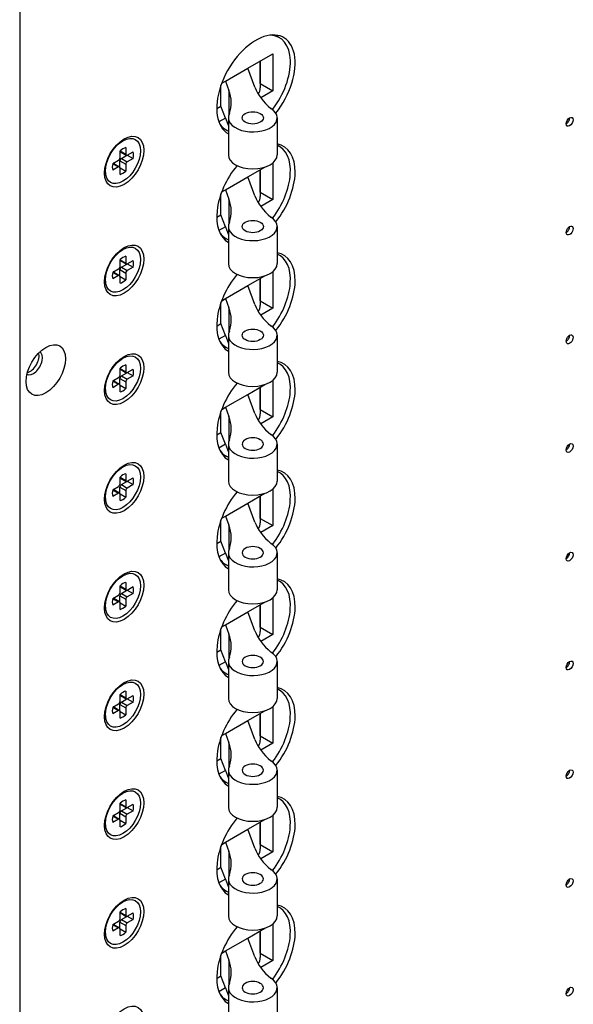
# Model space of a CAD drawing. Header units: inches. Extents: x 0 to 44.1, y 0 to 28.2.
# Tile 10 of 25: x 31.6 to 34.3, y 3.5 to 8.4. Entities that reach past the tile are written whole.
import ezdxf

# ---------------------------------------------------------------- set-up
doc = ezdxf.new("R2010")
doc.units = ezdxf.units.IN
doc.header["$LTSCALE"] = 0.5
doc.header["$MEASUREMENT"] = 0
doc.layers.add('AM_VIS', color=7, linetype='Continuous', lineweight=30)

msp = doc.modelspace()

# ---------------------------------------------------------------- linework, layer by layer
at = {"layer": 'AM_VIS', "color": 203}
msp.add_line((31.5926, 11.7365), (31.5926, 1.3772), dxfattribs=at)
at = {"layer": 'AM_VIS', "color": 133}
for p, q in [((32.8504, 8.2825), (32.8733, 8.2694)), ((32.7175, 8.119), (32.8407, 8.1901)), ((32.7787, 8.1543), (32.7787, 8.0223)), ((32.7789, 8.0437), (32.7789, 8.1544)), ((32.8407, 8.1901), (32.8407, 8.0079)), ((32.6071, 8.0552), (32.7175, 8.119)), ((32.7525, 8.0254), (32.7175, 8.119)), ((32.5887, 8.0446), (32.6071, 8.0552)), ((32.6071, 8.0552), (32.6242, 8.0094)), ((32.5851, 7.9318), (32.5851, 8.0347)), ((32.6242, 8.0094), (32.6242, 7.8883)), ((32.7787, 8.0435), (32.7789, 8.0437)), ((32.7789, 8.0437), (32.8407, 8.0079)), ((32.8407, 8.0079), (32.781, 7.9734)), ((32.5641, 7.9197), (32.5851, 7.9318)), ((32.6071, 7.873), (32.5851, 7.9318)), ((32.6071, 7.873), (32.5748, 7.8544)), ((32.6071, 7.873), (32.6217, 7.834)), ((32.6217, 7.8741), (32.6217, 7.6919)), ((32.8623, 7.8741), (32.8623, 7.6919)), ((32.5879, 7.8279), (32.6108, 7.8147)), ((32.8623, 7.7398), (32.8733, 7.7335)), ((32.7175, 7.5831), (32.8013, 7.6315)), ((32.7787, 7.6184), (32.7787, 7.4865)), ((32.7789, 7.5078), (32.7789, 7.6186)), ((32.8407, 7.6523), (32.8407, 7.4721)), ((32.6071, 7.5194), (32.7175, 7.5831)), ((32.7525, 7.4896), (32.7175, 7.5831)), ((32.5851, 7.396), (32.5851, 7.4989)), ((32.5887, 7.5088), (32.6071, 7.5194)), ((32.6071, 7.5194), (32.6242, 7.4736)), ((32.6242, 7.4736), (32.6242, 7.3525)), ((32.7787, 7.5077), (32.7789, 7.5078)), ((32.7789, 7.5078), (32.8407, 7.4721)), ((32.8407, 7.4721), (32.781, 7.4376)), ((32.5641, 7.3839), (32.5851, 7.396)), ((32.6071, 7.3372), (32.5851, 7.396)), ((32.6071, 7.3372), (32.5748, 7.3186)), ((32.6071, 7.3372), (32.6217, 7.2982)), ((32.6217, 7.3383), (32.6217, 7.1561)), ((32.8623, 7.3383), (32.8623, 7.1561)), ((32.5879, 7.292), (32.6108, 7.2789))]:
    msp.add_line(p, q, dxfattribs=at)
at = {"layer": 'AM_VIS', "color": 33}
for p, q in [((32.0873, 7.7558), (32.1123, 7.7666)), ((32.1159, 7.7279), (32.1159, 7.6945)), ((32.0874, 7.678), (32.0874, 7.7114)), ((32.0874, 7.711), (32.1159, 7.6945)), ((32.0891, 7.7066), (32.118, 7.6899)), ((32.0942, 7.6741), (32.1208, 7.6895)), ((32.0942, 7.6741), (32.123, 7.6575)), ((32.123, 7.6904), (32.1519, 7.7071)), ((32.1519, 7.6742), (32.123, 7.6575)), ((32.1234, 7.6906), (32.1519, 7.6742)), ((32.0129, 7.6269), (32.016, 7.5999)), ((32.0513, 7.649), (32.0803, 7.6657)), ((32.0803, 7.6328), (32.0513, 7.6161)), ((32.0517, 7.6492), (32.0803, 7.6328)), ((32.0564, 7.6499), (32.0853, 7.6333)), ((32.087, 7.631), (32.087, 7.6618)), ((32.087, 7.6618), (32.1159, 7.6451)), ((32.0874, 7.5953), (32.0874, 7.6287)), ((32.0874, 7.6282), (32.1159, 7.6117)), ((32.1159, 7.6451), (32.1159, 7.6117)), ((32.0873, 7.22), (32.1123, 7.2308)), ((32.1159, 7.1921), (32.1159, 7.1587)), ((32.0874, 7.1422), (32.0874, 7.1756)), ((32.0874, 7.1751), (32.1159, 7.1587)), ((32.0891, 7.1707), (32.118, 7.1541)), ((32.0942, 7.1383), (32.1208, 7.1537)), ((32.0942, 7.1383), (32.123, 7.1216)), ((32.123, 7.1546), (32.1519, 7.1713)), ((32.1519, 7.1383), (32.123, 7.1216)), ((32.1234, 7.1548), (32.1519, 7.1383)), ((32.0129, 7.0911), (32.016, 7.064)), ((32.0513, 7.1132), (32.0803, 7.1299)), ((32.0803, 7.097), (32.0513, 7.0803)), ((32.0517, 7.1134), (32.0803, 7.097)), ((32.0564, 7.1141), (32.0853, 7.0975)), ((32.087, 7.0952), (32.087, 7.126)), ((32.087, 7.126), (32.1159, 7.1093)), ((32.0874, 7.0595), (32.0874, 7.0928)), ((32.0874, 7.0924), (32.1159, 7.0759)), ((32.1159, 7.1093), (32.1159, 7.0759)), ((32.0873, 6.6841), (32.1123, 6.695)), ((32.1159, 6.6562), (32.1159, 6.6229)), ((32.0874, 6.6064), (32.0874, 6.6398)), ((32.0874, 6.6393), (32.1159, 6.6229)), ((32.0891, 6.6349), (32.118, 6.6182)), ((32.0942, 6.6025), (32.1208, 6.6179)), ((32.0942, 6.6025), (32.123, 6.5858)), ((32.123, 6.6187), (32.1519, 6.6354)), ((32.1519, 6.6025), (32.123, 6.5858)), ((32.1234, 6.619), (32.1519, 6.6025)), ((32.0129, 6.5553), (32.016, 6.5282)), ((32.0513, 6.5774), (32.0803, 6.594)), ((32.0803, 6.5611), (32.0513, 6.5444)), ((32.0517, 6.5776), (32.0803, 6.5611)), ((32.0564, 6.5783), (32.0853, 6.5616)), ((32.087, 6.5593), (32.087, 6.5901)), ((32.087, 6.5901), (32.1159, 6.5735)), ((32.0874, 6.5236), (32.0874, 6.557)), ((32.0874, 6.5566), (32.1159, 6.5401)), ((32.1159, 6.5735), (32.1159, 6.5401)), ((32.0873, 6.1483), (32.1123, 6.1591)), ((32.1159, 6.1204), (32.1159, 6.087)), ((32.0874, 6.0706), (32.0874, 6.1039)), ((32.0874, 6.1035), (32.1159, 6.087)), ((32.0891, 6.0991), (32.118, 6.0824)), ((32.0942, 6.0667), (32.1208, 6.082)), ((32.0942, 6.0667), (32.123, 6.05)), ((32.123, 6.0829), (32.1519, 6.0996)), ((32.1519, 6.0667), (32.123, 6.05)), ((32.1234, 6.0831), (32.1519, 6.0667)), ((32.0129, 6.0194), (32.016, 5.9924)), ((32.0513, 6.0415), (32.0803, 6.0582)), ((32.0803, 6.0253), (32.0513, 6.0086)), ((32.0517, 6.0418), (32.0803, 6.0253)), ((32.0564, 6.0425), (32.0853, 6.0258)), ((32.087, 6.0235), (32.087, 6.0543)), ((32.087, 6.0543), (32.1159, 6.0376)), ((32.0874, 5.9878), (32.0874, 6.0212)), ((32.0874, 6.0207), (32.1159, 6.0043)), ((32.1159, 6.0376), (32.1159, 6.0043)), ((32.0873, 5.6125), (32.1123, 5.6233)), ((32.1159, 5.5846), (32.1159, 5.5512)), ((32.0874, 5.5347), (32.0874, 5.5681)), ((32.0874, 5.5677), (32.1159, 5.5512)), ((32.0891, 5.5632), (32.118, 5.5466)), ((32.0942, 5.5308), (32.1208, 5.5462)), ((32.123, 5.5471), (32.1519, 5.5638)), ((32.1234, 5.5473), (32.1519, 5.5309)), ((32.0129, 5.4836), (32.016, 5.4566)), ((32.0513, 5.5057), (32.0803, 5.5224)), ((32.0803, 5.4895), (32.0513, 5.4728)), ((32.0517, 5.5059), (32.0803, 5.4895)), ((32.0564, 5.5066), (32.0853, 5.49)), ((32.087, 5.4877), (32.087, 5.5185)), ((32.087, 5.5185), (32.1159, 5.5018)), ((32.0874, 5.452), (32.0874, 5.4854)), ((32.0874, 5.4849), (32.1159, 5.4684)), ((32.0942, 5.5308), (32.123, 5.5142)), ((32.1159, 5.5018), (32.1159, 5.4684)), ((32.1519, 5.5309), (32.123, 5.5142)), ((32.0873, 5.0766), (32.1123, 5.0875)), ((32.1159, 5.0488), (32.1159, 5.0154)), ((32.0874, 4.9989), (32.0874, 5.0323)), ((32.0874, 5.0318), (32.1159, 5.0154)), ((32.0891, 5.0274), (32.118, 5.0108)), ((32.0942, 4.995), (32.1208, 5.0104)), ((32.123, 5.0113), (32.1519, 5.028)), ((32.1234, 5.0115), (32.1519, 4.995)), ((32.0513, 4.9699), (32.0803, 4.9866)), ((32.0803, 4.9536), (32.0513, 4.937)), ((32.0517, 4.9701), (32.0803, 4.9536)), ((32.0564, 4.9708), (32.0853, 4.9541)), ((32.087, 4.9519), (32.087, 4.9827)), ((32.087, 4.9827), (32.1159, 4.966)), ((32.0874, 4.9162), (32.0874, 4.9495)), ((32.0942, 4.995), (32.123, 4.9783)), ((32.1159, 4.966), (32.1159, 4.9326)), ((32.1519, 4.995), (32.123, 4.9783)), ((32.0129, 4.9478), (32.016, 4.9207)), ((32.0874, 4.9491), (32.1159, 4.9326)), ((32.0873, 4.5408), (32.1123, 4.5517)), ((32.1159, 4.5129), (32.1159, 4.4796)), ((32.0874, 4.4631), (32.0874, 4.4965)), ((32.0874, 4.496), (32.1159, 4.4796)), ((32.0891, 4.4916), (32.118, 4.4749)), ((32.0942, 4.4592), (32.1208, 4.4746)), ((32.123, 4.4754), (32.1519, 4.4921)), ((32.1234, 4.4757), (32.1519, 4.4592)), ((32.0513, 4.4341), (32.0803, 4.4507)), ((32.0803, 4.4178), (32.0513, 4.4011)), ((32.0517, 4.4343), (32.0803, 4.4178)), ((32.0564, 4.435), (32.0853, 4.4183)), ((32.087, 4.416), (32.087, 4.4468)), ((32.087, 4.4468), (32.1159, 4.4302)), ((32.0942, 4.4592), (32.123, 4.4425)), ((32.1159, 4.4302), (32.1159, 4.3968)), ((32.1519, 4.4592), (32.123, 4.4425)), ((32.0129, 4.412), (32.016, 4.3849)), ((32.0874, 4.3803), (32.0874, 4.4137)), ((32.0874, 4.4133), (32.1159, 4.3968)), ((32.0873, 4.005), (32.1123, 4.0158)), ((32.0874, 3.9273), (32.0874, 3.9606)), ((32.0874, 3.9602), (32.1159, 3.9437)), ((32.0891, 3.9558), (32.118, 3.9391)), ((32.0942, 3.9233), (32.1208, 3.9387)), ((32.1159, 3.9771), (32.1159, 3.9437)), ((32.123, 3.9396), (32.1519, 3.9563)), ((32.1234, 3.9398), (32.1519, 3.9234)), ((32.0513, 3.8982), (32.0803, 3.9149)), ((32.0803, 3.882), (32.0513, 3.8653)), ((32.0517, 3.8985), (32.0803, 3.882)), ((32.0564, 3.8992), (32.0853, 3.8825)), ((32.087, 3.8802), (32.087, 3.911)), ((32.087, 3.911), (32.1159, 3.8943)), ((32.0942, 3.9233), (32.123, 3.9067)), ((32.1159, 3.8943), (32.1159, 3.861)), ((32.1519, 3.9234), (32.123, 3.9067)), ((32.0129, 3.8761), (32.016, 3.8491)), ((32.0874, 3.8445), (32.0874, 3.8779)), ((32.0874, 3.8774), (32.1159, 3.861))]:
    msp.add_line(p, q, dxfattribs=at)
at = {"layer": 'AM_VIS', "color": 171}
for p, q in [((32.8623, 7.204), (32.8733, 7.1977)), ((32.7175, 7.0473), (32.8013, 7.0957)), ((32.8407, 7.1164), (32.8407, 6.9363)), ((32.6071, 6.9836), (32.7175, 7.0473)), ((32.7525, 6.9538), (32.7175, 7.0473)), ((32.7787, 7.0826), (32.7787, 6.9507)), ((32.7789, 6.972), (32.7789, 7.0827)), ((32.5851, 6.8601), (32.5851, 6.9631)), ((32.5887, 6.973), (32.6071, 6.9836)), ((32.6071, 6.9836), (32.6242, 6.9377)), ((32.7787, 6.9719), (32.7789, 6.972)), ((32.7789, 6.972), (32.8407, 6.9363)), ((32.6242, 6.9377), (32.6242, 6.8167)), ((32.8407, 6.9363), (32.781, 6.9018)), ((32.5641, 6.848), (32.5851, 6.8601)), ((32.6071, 6.8014), (32.5851, 6.8601)), ((32.6071, 6.8014), (32.5748, 6.7828)), ((32.6071, 6.8014), (32.6217, 6.7624)), ((32.6217, 6.8025), (32.6217, 6.6203)), ((32.8623, 6.8025), (32.8623, 6.6203)), ((32.5879, 6.7562), (32.6108, 6.743)), ((32.8623, 6.6682), (32.8733, 6.6619)), ((32.7175, 6.5115), (32.8013, 6.5598)), ((32.8407, 6.5806), (32.8407, 6.4005)), ((32.6071, 6.4477), (32.7175, 6.5115)), ((32.7525, 6.4179), (32.7175, 6.5115)), ((32.7787, 6.5468), (32.7787, 6.4148)), ((32.7789, 6.4362), (32.7789, 6.5469)), ((32.5851, 6.3243), (32.5851, 6.4272)), ((32.5887, 6.4371), (32.6071, 6.4477)), ((32.6071, 6.4477), (32.6242, 6.4019)), ((32.7787, 6.4361), (32.7789, 6.4362)), ((32.7789, 6.4362), (32.8407, 6.4005)), ((32.6242, 6.4019), (32.6242, 6.2809)), ((32.8407, 6.4005), (32.781, 6.366)), ((32.5641, 6.3122), (32.5851, 6.3243)), ((32.6071, 6.2656), (32.5851, 6.3243)), ((32.6071, 6.2656), (32.5748, 6.2469)), ((32.6071, 6.2656), (32.6217, 6.2265)), ((32.6217, 6.2667), (32.6217, 6.0845)), ((32.8623, 6.2667), (32.8623, 6.0845)), ((32.5879, 6.2204), (32.6108, 6.2072))]:
    msp.add_line(p, q, dxfattribs=at)
at = {"layer": 'AM_VIS', "color": 181}
for p, q in [((32.8623, 6.1324), (32.8733, 6.126)), ((32.7175, 5.9757), (32.8013, 6.024)), ((32.8407, 6.0448), (32.8407, 5.8646)), ((32.6071, 5.9119), (32.7175, 5.9757)), ((32.7525, 5.8821), (32.7175, 5.9757)), ((32.7787, 6.011), (32.7787, 5.879)), ((32.7789, 5.9004), (32.7789, 6.0111)), ((32.5851, 5.7885), (32.5851, 5.8914)), ((32.5887, 5.9013), (32.6071, 5.9119)), ((32.6071, 5.9119), (32.6242, 5.8661)), ((32.7787, 5.9002), (32.7789, 5.9004)), ((32.7789, 5.9004), (32.8407, 5.8646)), ((32.6242, 5.8661), (32.6242, 5.745)), ((32.8407, 5.8646), (32.781, 5.8301)), ((32.5641, 5.7764), (32.5851, 5.7885)), ((32.6071, 5.7297), (32.5851, 5.7885)), ((32.6071, 5.7297), (32.5748, 5.7111)), ((32.6071, 5.7297), (32.6217, 5.6907)), ((32.6217, 5.7308), (32.6217, 5.5486)), ((32.8623, 5.7308), (32.8623, 5.5486)), ((32.5879, 5.6846), (32.6108, 5.6714)), ((32.8623, 5.5965), (32.8733, 5.5902)), ((32.7175, 5.4398), (32.8013, 5.4882)), ((32.8407, 5.509), (32.8407, 5.3288)), ((32.6071, 5.3761), (32.7175, 5.4398)), ((32.7525, 5.3463), (32.7175, 5.4398)), ((32.7787, 5.4751), (32.7787, 5.3432)), ((32.7789, 5.3645), (32.7789, 5.4753)), ((32.5851, 5.2527), (32.5851, 5.3556)), ((32.5887, 5.3655), (32.6071, 5.3761)), ((32.6071, 5.3761), (32.6242, 5.3303)), ((32.7787, 5.3644), (32.7789, 5.3645)), ((32.7789, 5.3645), (32.8407, 5.3288)), ((32.6242, 5.3303), (32.6242, 5.2092)), ((32.8407, 5.3288), (32.781, 5.2943)), ((32.5641, 5.2405), (32.5851, 5.2527)), ((32.6071, 5.1939), (32.5851, 5.2527)), ((32.6071, 5.1939), (32.5748, 5.1753)), ((32.6071, 5.1939), (32.6217, 5.1549)), ((32.6217, 5.195), (32.6217, 5.0128)), ((32.8623, 5.195), (32.8623, 5.0128)), ((32.5879, 5.1487), (32.6108, 5.1356)), ((32.8623, 5.0607), (32.8733, 5.0544)), ((32.7175, 4.904), (32.8013, 4.9524)), ((32.8407, 4.9731), (32.8407, 4.793)), ((32.6071, 4.8403), (32.7175, 4.904)), ((32.7525, 4.8104), (32.7175, 4.904)), ((32.7787, 4.9393), (32.7787, 4.8074)), ((32.7789, 4.8287), (32.7789, 4.9394)), ((32.5851, 4.7168), (32.5851, 4.8197)), ((32.5887, 4.8297), (32.6071, 4.8403)), ((32.6071, 4.8403), (32.6242, 4.7944)), ((32.7787, 4.8286), (32.7789, 4.8287)), ((32.7789, 4.8287), (32.8407, 4.793)), ((32.6242, 4.7944), (32.6242, 4.6734)), ((32.8407, 4.793), (32.781, 4.7585)), ((32.5641, 4.7047), (32.5851, 4.7168)), ((32.6071, 4.6581), (32.5851, 4.7168)), ((32.6217, 4.6592), (32.6217, 4.477)), ((32.8623, 4.6592), (32.8623, 4.477)), ((32.6071, 4.6581), (32.5748, 4.6395)), ((32.5879, 4.6129), (32.6108, 4.5997)), ((32.6071, 4.6581), (32.6217, 4.6191))]:
    msp.add_line(p, q, dxfattribs=at)
at = {"layer": 'AM_VIS', "color": 201}
for p, q in [((32.8623, 4.5249), (32.8733, 4.5186)), ((32.7175, 4.3682), (32.8013, 4.4165)), ((32.8407, 4.4373), (32.8407, 4.2572)), ((32.6071, 4.3044), (32.7175, 4.3682)), ((32.7525, 4.2746), (32.7175, 4.3682)), ((32.7787, 4.4035), (32.7787, 4.2715)), ((32.7789, 4.2929), (32.7789, 4.4036)), ((32.5851, 4.181), (32.5851, 4.2839)), ((32.5887, 4.2938), (32.6071, 4.3044)), ((32.6071, 4.3044), (32.6242, 4.2586)), ((32.7787, 4.2928), (32.7789, 4.2929)), ((32.7789, 4.2929), (32.8407, 4.2572)), ((32.6242, 4.2586), (32.6242, 4.1376)), ((32.8407, 4.2572), (32.781, 4.2227)), ((32.5641, 4.1689), (32.5851, 4.181)), ((32.6071, 4.1223), (32.5851, 4.181)), ((32.6071, 4.1223), (32.5748, 4.1036)), ((32.5879, 4.0771), (32.6108, 4.0639)), ((32.6071, 4.1223), (32.6217, 4.0832)), ((32.6217, 4.1233), (32.6217, 3.9412)), ((32.8623, 4.1233), (32.8623, 3.9412)), ((32.8623, 3.9891), (32.8733, 3.9827)), ((32.8407, 3.9015), (32.8407, 3.7213)), ((32.7175, 3.8324), (32.8013, 3.8807)), ((32.7787, 3.8677), (32.7787, 3.7357)), ((32.7789, 3.757), (32.7789, 3.8678)), ((32.6071, 3.7686), (32.7175, 3.8324)), ((32.7525, 3.7388), (32.7175, 3.8324)), ((32.5851, 3.6452), (32.5851, 3.7481)), ((32.5887, 3.758), (32.6071, 3.7686)), ((32.6071, 3.7686), (32.6242, 3.7228)), ((32.7787, 3.7569), (32.7789, 3.757)), ((32.7789, 3.757), (32.8407, 3.7213)), ((32.6242, 3.7228), (32.6242, 3.6017)), ((32.8407, 3.7213), (32.781, 3.6868)), ((32.5641, 3.6331), (32.5851, 3.6452)), ((32.6071, 3.5864), (32.5851, 3.6452)), ((32.6071, 3.5864), (32.5748, 3.5678)), ((32.6071, 3.5864), (32.6217, 3.5474)), ((32.6217, 3.5875), (32.6217, 3.4053)), ((32.8623, 3.5875), (32.8623, 3.4053)), ((32.5879, 3.5413), (32.6108, 3.5281))]:
    msp.add_line(p, q, dxfattribs=at)
at = {"layer": 'AM_VIS', "color": 203}
for centre, major_axis, start_param, end_param in [((32.7575, 8.0331), (0.1367, 0.2368), 4.458545, 9.431618), ((34.3043, 7.8545), (0.012, 0.0208), 2.356194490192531, 8.639379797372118), ((34.2873, 7.8643), (0.012, 0.0208), 3.924776, 5.500002), ((32.1078, 7.658), (0.0687, 0.119), 2.356194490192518, 8.639379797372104), ((32.7575, 7.4973), (0.1367, 0.2368), 4.458545, 6.495466), ((32.7575, 7.4973), (0.1367, 0.2368), 1.288842, 3.148432), ((34.3043, 7.3187), (0.012, 0.0208), 2.356194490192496, 8.639379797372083), ((34.2873, 7.3285), (0.012, 0.0208), 3.924776, 5.500002), ((32.1078, 7.1222), (0.0687, 0.119), 2.356194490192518, 8.639379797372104), ((32.7575, 6.9614), (0.1367, 0.2368), 4.458545, 6.495466), ((32.7575, 6.9614), (0.1367, 0.2368), 1.288842, 3.148432), ((34.3043, 6.7828), (0.012, 0.0208), 2.356194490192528, 8.639379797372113), ((34.2873, 6.7926), (0.012, 0.0208), 3.924776, 5.500002), ((31.7211, 6.631), (0.0687, 0.119), 2.35619449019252, 8.639379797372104), ((31.6606, 6.6659), (0.0315, 0.0546), 3.124385, 6.300393), ((31.6438, 6.6757), (0.0315, 0.0546), 3.622923, 5.801855), ((32.1078, 6.5864), (0.0687, 0.119), 2.356194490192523, 8.63937979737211), ((32.7575, 6.4256), (0.1367, 0.2368), 4.458545, 6.495466), ((32.7575, 6.4256), (0.1367, 0.2368), 1.288842, 3.148432), ((34.3043, 6.247), (0.012, 0.0208), 2.356194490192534, 8.63937979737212), ((34.2873, 6.2568), (0.012, 0.0208), 3.924776, 5.500002), ((32.1078, 6.0505), (0.0687, 0.119), 2.356194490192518, 8.639379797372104), ((32.7575, 5.8898), (0.1367, 0.2368), 4.458545, 6.495466), ((32.7575, 5.8898), (0.1367, 0.2368), 1.288842, 3.148432), ((34.3043, 5.7112), (0.012, 0.0208), 2.356194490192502, 8.639379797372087), ((34.2873, 5.721), (0.012, 0.0208), 3.924776, 5.500002), ((32.1078, 5.5147), (0.0687, 0.119), 2.356194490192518, 8.639379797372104), ((32.7575, 5.354), (0.1367, 0.2368), 4.458545, 6.495466), ((32.7575, 5.354), (0.1367, 0.2368), 1.288842, 3.148432), ((34.3043, 5.1754), (0.012, 0.0208), 2.356194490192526, 8.639379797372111), ((34.2873, 5.1852), (0.012, 0.0208), 3.924776, 5.500002), ((32.1078, 4.9789), (0.0687, 0.119), 2.356194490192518, 8.639379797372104), ((32.7575, 4.8181), (0.1367, 0.2368), 4.458545, 6.495466), ((32.7575, 4.8181), (0.1367, 0.2368), 1.288842, 3.148432), ((34.3043, 4.6395), (0.012, 0.0208), 2.356194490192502, 8.639379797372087), ((34.2873, 4.6493), (0.012, 0.0208), 3.924776, 5.500002), ((32.1078, 4.4431), (0.0687, 0.119), 2.356194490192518, 8.639379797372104), ((32.7575, 4.2823), (0.1367, 0.2368), 4.458545, 6.495466), ((32.7575, 4.2823), (0.1367, 0.2368), 1.288842, 3.148432), ((34.3043, 4.1037), (0.012, 0.0208), 2.356194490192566, 8.63937979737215), ((34.2873, 4.1135), (0.012, 0.0208), 3.924776, 5.500002), ((32.1078, 3.9072), (0.0687, 0.119), 2.356194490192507, 8.639379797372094), ((32.7575, 3.7465), (0.1367, 0.2368), 4.458545, 6.495466), ((32.7575, 3.7465), (0.1367, 0.2368), 1.288842, 3.148432), ((34.3043, 3.5679), (0.012, 0.0208), 2.356194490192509, 8.639379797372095), ((34.2873, 3.5777), (0.012, 0.0208), 3.924776, 5.500002), ((32.1078, 3.3714), (0.0687, 0.119), 2.356194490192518, 8.639379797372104)]:
    msp.add_ellipse(centre, major_axis=major_axis, ratio=0.57735, start_param=start_param, end_param=end_param, dxfattribs=at)
at = {"layer": 'AM_VIS', "color": 133}
for centre, major_axis, start_param, end_param in [((32.742, 8.042), (0.1313, 0.2273), 4.47667, 6.589968), ((32.1312, 7.9479), (0.5044, 0), 6.100228, 6.496006), ((33.2456, 8.0869), (0.5044, 0), 3.354413, 3.750191), ((32.6184, 8.0223), (0.1603, 0), 5.938765, 6.283185), ((32.742, 7.8741), (0.1203, 0), 2.837919, 7.0125), ((32.742, 7.8741), (0.0525, 0), 0.785398, 7.068583), ((32.742, 8.042), (0.1313, 0.2273), 2.83481, 3.221797), ((32.742, 7.5062), (0.1313, 0.2273), 4.47667, 6.36339), ((32.742, 7.6919), (0.1203, 0), 3.141593, 6.283185), ((32.1312, 7.4121), (0.5044, 0), 6.100228, 6.496006), ((33.2456, 7.5511), (0.5044, 0), 3.354413, 3.750191), ((32.6184, 7.4865), (0.1603, 0), 5.938765, 6.283185), ((32.742, 7.3383), (0.1203, 0), 2.837919, 7.0125), ((32.742, 7.3383), (0.0525, 0), 0.785398, 7.068583), ((32.742, 7.5062), (0.1313, 0.2273), 2.83481, 3.221797), ((32.742, 7.1561), (0.1203, 0), 3.141593, 6.283185)]:
    msp.add_ellipse(centre, major_axis=major_axis, ratio=0.57735, start_param=start_param, end_param=end_param, dxfattribs=at)
at = {"layer": 'AM_VIS', "color": 33}
for centre, major_axis, start_param, end_param in [((32.1016, 7.6616), (0.061, 0.1057), 2.35619449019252, 8.639379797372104), ((32.1016, 7.6616), (0.037, 0.064), 0.509172, 1.061625), ((32.0803, 7.6739), (0.00504, 0.00873), 3.926991, 5.497787), ((32.0942, 7.6659), (0.00504, 0.00873), 0.785398, 2.356194), ((32.0942, 7.7153), (0.00504, 0.00873), 2.668632, 3.141593), ((32.123, 7.6986), (0.00504, 0.00873), 2.356194, 3.926991), ((32.1016, 7.6616), (0.037, 0.064), 5.221561, 5.774014), ((32.1016, 7.6616), (0.037, 0.064), 2.079968, 2.632421), ((32.0514, 7.6412), (0.00504, 0.00873), 0, 0.472961), ((32.0803, 7.6245), (0.00504, 0.00873), 5.497787, 7.068583), ((32.123, 7.6492), (0.00504, 0.00873), 0.785398, 2.356194), ((32.1016, 7.6616), (0.037, 0.064), 3.650764, 4.203217), ((32.1016, 7.1258), (0.061, 0.1057), 2.356194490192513, 8.639379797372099), ((32.1016, 7.1258), (0.037, 0.064), 0.509172, 1.061625), ((32.0803, 7.1381), (0.00504, 0.00873), 3.926991, 5.497787), ((32.0942, 7.1301), (0.00504, 0.00873), 0.785398, 2.356194), ((32.0942, 7.1795), (0.00504, 0.00873), 2.668632, 3.141593), ((32.123, 7.1628), (0.00504, 0.00873), 2.356194, 3.926991), ((32.1016, 7.1258), (0.037, 0.064), 5.221561, 5.774014), ((32.1016, 7.1258), (0.037, 0.064), 2.079968, 2.632421), ((32.0514, 7.1054), (0.00504, 0.00873), 0, 0.472961), ((32.0803, 7.0887), (0.00504, 0.00873), 5.497787, 7.068583), ((32.123, 7.1134), (0.00504, 0.00873), 0.785398, 2.356194), ((32.1016, 7.1258), (0.037, 0.064), 3.650764, 4.203217), ((32.1016, 6.5899), (0.061, 0.1057), 2.356194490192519, 8.639379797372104), ((32.1016, 6.5899), (0.037, 0.064), 0.509172, 1.061625), ((32.0803, 6.6023), (0.00504, 0.00873), 3.926991, 5.497787), ((32.0942, 6.5942), (0.00504, 0.00873), 0.785398, 2.356194), ((32.0942, 6.6436), (0.00504, 0.00873), 2.668632, 3.141593), ((32.123, 6.627), (0.00504, 0.00873), 2.356194, 3.926991), ((32.1016, 6.5899), (0.037, 0.064), 5.221561, 5.774014), ((32.1016, 6.5899), (0.037, 0.064), 2.079968, 2.632421), ((32.0514, 6.5696), (0.00504, 0.00873), 0, 0.472961), ((32.0803, 6.5529), (0.00504, 0.00873), 5.497787, 7.068583), ((32.123, 6.5776), (0.00504, 0.00873), 0.785398, 2.356194), ((32.1016, 6.5899), (0.037, 0.064), 3.650764, 4.203217), ((32.1016, 6.0541), (0.061, 0.1057), 2.356194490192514, 8.639379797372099), ((32.1016, 6.0541), (0.037, 0.064), 0.509172, 1.061625), ((32.0803, 6.0665), (0.00504, 0.00873), 3.926991, 5.497787), ((32.0942, 6.0584), (0.00504, 0.00873), 0.785398, 2.356194), ((32.0942, 6.1078), (0.00504, 0.00873), 2.668632, 3.141593), ((32.123, 6.0911), (0.00504, 0.00873), 2.356194, 3.926991), ((32.1016, 6.0541), (0.037, 0.064), 5.221561, 5.774014), ((32.1016, 6.0541), (0.037, 0.064), 2.079968, 2.632421), ((32.0514, 6.0337), (0.00504, 0.00873), 0, 0.472961), ((32.0803, 6.0171), (0.00504, 0.00873), 5.497787, 7.068583), ((32.123, 6.0418), (0.00504, 0.00873), 0.785398, 2.356194), ((32.1016, 6.0541), (0.037, 0.064), 3.650764, 4.203217), ((32.1016, 5.5183), (0.061, 0.1057), 2.356194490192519, 8.639379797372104), ((32.1016, 5.5183), (0.037, 0.064), 0.509172, 1.061625), ((32.0803, 5.5306), (0.00504, 0.00873), 3.926991, 5.497787), ((32.0942, 5.572), (0.00504, 0.00873), 2.668632, 3.141593), ((32.123, 5.5553), (0.00504, 0.00873), 2.356194, 3.926991), ((32.1016, 5.5183), (0.037, 0.064), 5.221561, 5.774014), ((32.1016, 5.5183), (0.037, 0.064), 2.079968, 2.632421), ((32.0514, 5.4979), (0.00504, 0.00873), 0, 0.472961), ((32.0803, 5.4812), (0.00504, 0.00873), 5.497787, 7.068583), ((32.0942, 5.5226), (0.00504, 0.00873), 0.785398, 2.356194), ((32.123, 5.5059), (0.00504, 0.00873), 0.785398, 2.356194), ((32.1016, 5.5183), (0.037, 0.064), 3.650764, 4.203217), ((32.1016, 4.9825), (0.061, 0.1057), 2.35619449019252, 8.639379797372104), ((32.1016, 4.9825), (0.037, 0.064), 0.509172, 1.061625), ((32.0803, 4.9948), (0.00504, 0.00873), 3.926991, 5.497787), ((32.0942, 5.0362), (0.00504, 0.00873), 2.668632, 3.141593), ((32.123, 5.0195), (0.00504, 0.00873), 2.356194, 3.926991), ((32.1016, 4.9825), (0.037, 0.064), 5.221561, 5.774014), ((32.1016, 4.9825), (0.037, 0.064), 2.079968, 2.632421), ((32.0514, 4.9621), (0.00504, 0.00873), 0, 0.472961), ((32.0803, 4.9454), (0.00504, 0.00873), 5.497787, 7.068583), ((32.0942, 4.9868), (0.00504, 0.00873), 0.785398, 2.356194), ((32.123, 4.9701), (0.00504, 0.00873), 0.785398, 2.356194), ((32.1016, 4.9825), (0.037, 0.064), 3.650764, 4.203217), ((32.1016, 4.4466), (0.061, 0.1057), 2.35619449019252, 8.639379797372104), ((32.1016, 4.4466), (0.037, 0.064), 0.509172, 1.061625), ((32.0942, 4.5003), (0.00504, 0.00873), 2.668632, 3.141593), ((32.123, 4.4837), (0.00504, 0.00873), 2.356194, 3.926991), ((32.1016, 4.4466), (0.037, 0.064), 5.221561, 5.774014), ((32.1016, 4.4466), (0.037, 0.064), 2.079968, 2.632421), ((32.0514, 4.4263), (0.00504, 0.00873), 0, 0.472961), ((32.0803, 4.459), (0.00504, 0.00873), 3.926991, 5.497787), ((32.0803, 4.4096), (0.00504, 0.00873), 5.497787, 7.068583), ((32.0942, 4.4509), (0.00504, 0.00873), 0.785398, 2.356194), ((32.123, 4.4343), (0.00504, 0.00873), 0.785398, 2.356194), ((32.1016, 4.4466), (0.037, 0.064), 3.650764, 4.203217), ((32.1016, 3.9108), (0.061, 0.1057), 2.35619449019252, 8.639379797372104), ((32.1016, 3.9108), (0.037, 0.064), 0.509172, 1.061625), ((32.0942, 3.9645), (0.00504, 0.00873), 2.668632, 3.141593), ((32.123, 3.9478), (0.00504, 0.00873), 2.356194, 3.926991), ((32.1016, 3.9108), (0.037, 0.064), 5.221561, 5.774014), ((32.1016, 3.9108), (0.037, 0.064), 2.079968, 2.632421), ((32.0514, 3.8904), (0.00504, 0.00873), 0, 0.472961), ((32.0803, 3.9231), (0.00504, 0.00873), 3.926991, 5.497787), ((32.0803, 3.8738), (0.00504, 0.00873), 5.497787, 7.068583), ((32.0942, 3.9151), (0.00504, 0.00873), 0.785398, 2.356194), ((32.123, 3.8985), (0.00504, 0.00873), 0.785398, 2.356194), ((32.1016, 3.9108), (0.037, 0.064), 3.650764, 4.203217)]:
    msp.add_ellipse(centre, major_axis=major_axis, ratio=0.57735, start_param=start_param, end_param=end_param, dxfattribs=at)
at = {"layer": 'AM_VIS', "color": 171}
for centre, major_axis, start_param, end_param in [((32.742, 6.9704), (0.1313, 0.2273), 4.47667, 6.36339), ((33.2456, 7.0153), (0.5044, 0), 3.354413, 3.750191), ((32.6184, 6.9507), (0.1603, 0), 5.938765, 6.283185), ((32.1312, 6.8762), (0.5044, 0), 6.100228, 6.496006), ((32.742, 6.8025), (0.1203, 0), 2.837919, 7.0125), ((32.742, 6.8025), (0.0525, 0), 0.785398, 7.068583), ((32.742, 6.9704), (0.1313, 0.2273), 2.83481, 3.221797), ((32.742, 6.4345), (0.1313, 0.2273), 4.47667, 6.36339), ((32.742, 6.6203), (0.1203, 0), 3.141593, 6.283185), ((33.2456, 6.4794), (0.5044, 0), 3.354413, 3.750191), ((32.6184, 6.4148), (0.1603, 0), 5.938765, 6.283185), ((32.1312, 6.3404), (0.5044, 0), 6.100228, 6.496006), ((32.742, 6.2667), (0.1203, 0), 2.837919, 7.0125), ((32.742, 6.2667), (0.0525, 0), 0.785398, 7.068583), ((32.742, 6.4345), (0.1313, 0.2273), 2.83481, 3.221797), ((32.742, 6.0845), (0.1203, 0), 3.141593, 6.283185)]:
    msp.add_ellipse(centre, major_axis=major_axis, ratio=0.57735, start_param=start_param, end_param=end_param, dxfattribs=at)
at = {"layer": 'AM_VIS', "color": 181}
for centre, major_axis, start_param, end_param in [((32.742, 5.8987), (0.1313, 0.2273), 4.47667, 6.36339), ((33.2456, 5.9436), (0.5044, 0), 3.354413, 3.750191), ((32.6184, 5.879), (0.1603, 0), 5.938765, 6.283185), ((32.1312, 5.8046), (0.5044, 0), 6.100228, 6.496006), ((32.742, 5.7308), (0.1203, 0), 2.837919, 7.0125), ((32.742, 5.7308), (0.0525, 0), 0.785398, 7.068583), ((32.742, 5.8987), (0.1313, 0.2273), 2.83481, 3.221797), ((32.742, 5.3629), (0.1313, 0.2273), 4.47667, 6.36339), ((32.742, 5.5486), (0.1203, 0), 3.141593, 6.283185), ((33.2456, 5.4078), (0.5044, 0), 3.354413, 3.750191), ((32.6184, 5.3432), (0.1603, 0), 5.938765, 6.283185), ((32.1312, 5.2688), (0.5044, 0), 6.100228, 6.496006), ((32.742, 5.195), (0.1203, 0), 2.837919, 7.0125), ((32.742, 5.195), (0.0525, 0), 0.785398, 7.068583), ((32.742, 5.3629), (0.1313, 0.2273), 2.83481, 3.221797), ((32.742, 4.8271), (0.1313, 0.2273), 4.47667, 6.36339), ((32.742, 5.0128), (0.1203, 0), 3.141593, 6.283185), ((33.2456, 4.872), (0.5044, 0), 3.354413, 3.750191), ((32.6184, 4.8074), (0.1603, 0), 5.938765, 6.283185), ((32.1312, 4.7329), (0.5044, 0), 6.100228, 6.496006), ((32.742, 4.6592), (0.1203, 0), 2.837919, 7.0125), ((32.742, 4.6592), (0.0525, 0), 0.785398, 7.068583), ((32.742, 4.8271), (0.1313, 0.2273), 2.83481, 3.221797), ((32.742, 4.477), (0.1203, 0), 3.141593, 6.283185)]:
    msp.add_ellipse(centre, major_axis=major_axis, ratio=0.57735, start_param=start_param, end_param=end_param, dxfattribs=at)
at = {"layer": 'AM_VIS', "color": 201}
for centre, major_axis, start_param, end_param in [((32.742, 4.2912), (0.1313, 0.2273), 4.47667, 6.36339), ((33.2456, 4.3361), (0.5044, 0), 3.354413, 3.750191), ((32.6184, 4.2715), (0.1603, 0), 5.938765, 6.283185), ((32.1312, 4.1971), (0.5044, 0), 6.100228, 6.496006), ((32.742, 4.1233), (0.1203, 0), 2.837919, 7.0125), ((32.742, 4.1233), (0.0525, 0), 0.785398, 7.068583), ((32.742, 4.2912), (0.1313, 0.2273), 2.83481, 3.221797), ((32.742, 3.7554), (0.1313, 0.2273), 4.47667, 6.36339), ((32.742, 3.9412), (0.1203, 0), 3.141593, 6.283185), ((33.2456, 3.8003), (0.5044, 0), 3.354413, 3.750191), ((32.1312, 3.6613), (0.5044, 0), 6.100228, 6.496006), ((32.6184, 3.7357), (0.1603, 0), 5.938765, 6.283185), ((32.742, 3.5875), (0.1203, 0), 2.837919, 7.0125), ((32.742, 3.5875), (0.0525, 0), 0.785398, 7.068583), ((32.742, 3.7554), (0.1313, 0.2273), 2.83481, 3.221797)]:
    msp.add_ellipse(centre, major_axis=major_axis, ratio=0.57735, start_param=start_param, end_param=end_param, dxfattribs=at)

doc.saveas('drawing.dxf')
